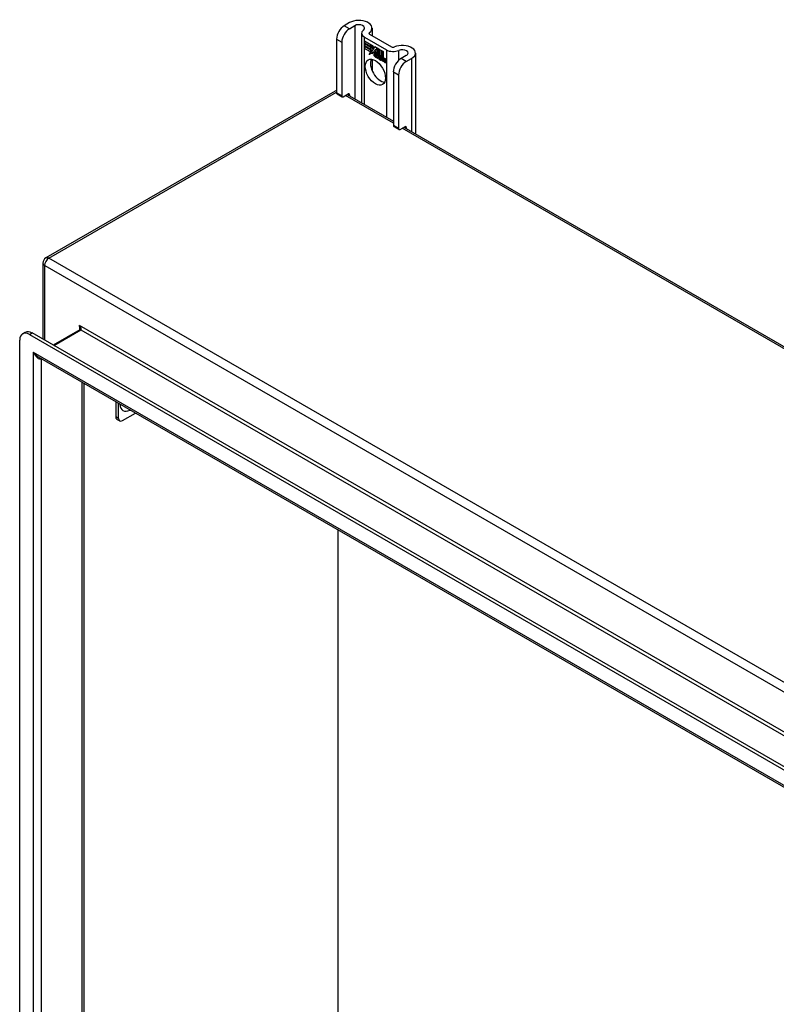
# Model space of a CAD drawing. Header units: inches. Extents: x 132.4 to 153.9, y 41.1 to 83.7.
# Tile 25 of 26: x 132.4 to 143.1, y 69.6 to 83.7. Entities that reach past the tile are written whole.
import ezdxf

# ---------------------------------------------------------------- set-up
doc = ezdxf.new("R2010")
doc.units = ezdxf.units.IN
doc.header["$MEASUREMENT"] = 0
doc.layers.add('Visible Edges(ANSI)', color=7, linetype='Continuous', lineweight=25)
doc.layers.add('Visible Tangent Edges(ANSI)', color=7, linetype='Continuous', lineweight=25)

msp = doc.modelspace()

# ---------------------------------------------------------------- linework, layer by layer
at = {"layer": 'Visible Edges(ANSI)'}
for p, q in [((137.066, 83.63), (136.991, 83.586)), ((137.065, 83.543), (137.14, 83.587)), ((137.237, 83.477), (137.237, 82.486)), ((137.277, 83.422), (137.59, 83.241)), ((137.351, 83.465), (137.664, 83.284)), ((137.386, 83.553), (137.386, 83.445)), ((136.88, 83.395), (136.88, 82.629)), ((136.954, 83.352), (136.954, 82.586)), ((137.281, 83.368), (137.282, 83.369)), ((137.281, 83.369), (137.399, 83.301)), ((137.281, 83.336), (137.281, 83.369)), ((137.281, 83.368), (137.281, 83.337)), ((137.399, 83.3), (137.281, 83.368)), ((137.281, 83.337), (137.367, 83.287)), ((137.281, 83.336), (137.281, 83.337)), ((137.368, 83.286), (137.281, 83.336)), ((137.281, 83.331), (137.282, 83.332)), ((137.281, 83.299), (137.281, 83.332)), ((137.281, 83.332), (137.368, 83.282)), ((137.281, 83.331), (137.281, 83.3)), ((137.367, 83.281), (137.281, 83.331)), ((137.281, 83.3), (137.367, 83.25)), ((137.281, 83.299), (137.281, 83.3)), ((137.368, 83.249), (137.281, 83.299)), ((137.281, 83.295), (137.368, 83.244)), ((137.281, 83.262), (137.281, 83.295)), ((137.281, 83.294), (137.282, 83.294)), ((137.367, 83.244), (137.281, 83.294)), ((137.281, 83.294), (137.281, 83.262)), ((137.367, 83.287), (137.367, 83.315)), ((137.367, 83.315), (137.371, 83.313)), ((137.367, 83.287), (137.368, 83.287)), ((137.367, 83.281), (137.368, 83.282)), ((137.367, 83.25), (137.367, 83.281)), ((137.368, 83.314), (137.368, 83.315)), ((137.368, 83.314), (137.368, 83.286)), ((137.37, 83.313), (137.368, 83.314)), ((137.368, 83.282), (137.368, 83.249)), ((137.37, 83.313), (137.371, 83.313)), ((137.401, 83.245), (137.37, 83.313)), ((137.371, 83.313), (137.401, 83.244)), ((137.399, 83.3), (137.399, 83.301)), ((137.399, 83.301), (137.414, 83.265)), ((137.415, 83.264), (137.399, 83.3)), ((137.414, 83.265), (137.427, 83.285)), ((137.427, 83.284), (137.415, 83.264)), ((137.427, 83.285), (137.486, 83.251)), ((137.427, 83.284), (137.428, 83.284)), ((137.485, 83.25), (137.427, 83.284)), ((137.427, 83.284), (137.427, 83.284)), ((137.281, 83.262), (137.367, 83.213)), ((137.281, 83.262), (137.281, 83.262)), ((137.366, 83.213), (137.281, 83.262)), ((137.344, 83.177), (137.366, 83.213)), ((137.383, 83.201), (137.344, 83.177)), ((137.347, 83.179), (137.346, 83.177)), ((137.367, 83.213), (137.347, 83.179)), ((137.347, 83.179), (137.384, 83.202)), ((137.347, 83.179), (137.348, 83.18)), ((137.348, 83.18), (137.384, 83.202)), ((137.366, 83.213), (137.367, 83.213)), ((137.367, 83.25), (137.368, 83.25)), ((137.367, 83.244), (137.368, 83.244)), ((137.367, 83.216), (137.367, 83.244)), ((137.367, 83.216), (137.368, 83.216)), ((137.369, 83.215), (137.367, 83.216)), ((137.368, 83.244), (137.368, 83.216)), ((137.368, 83.216), (137.381, 83.237)), ((137.368, 83.216), (137.37, 83.217)), ((137.368, 83.216), (137.368, 83.216)), ((137.381, 83.235), (137.369, 83.215)), ((137.37, 83.216), (137.369, 83.216)), ((137.381, 83.237), (137.383, 83.226)), ((137.381, 83.235), (137.382, 83.236)), ((137.382, 83.236), (137.381, 83.236)), ((137.383, 83.225), (137.381, 83.235)), ((137.383, 83.226), (137.401, 83.245)), ((137.401, 83.244), (137.383, 83.225)), ((137.383, 83.226), (137.385, 83.227)), ((137.383, 83.201), (137.384, 83.202)), ((137.385, 83.186), (137.383, 83.201)), ((137.384, 83.226), (137.384, 83.226)), ((137.384, 83.202), (137.385, 83.187)), ((137.401, 83.244), (137.385, 83.227)), ((137.385, 83.187), (137.413, 83.216)), ((137.413, 83.215), (137.385, 83.186)), ((137.385, 83.187), (137.387, 83.188)), ((137.386, 83.188), (137.386, 83.187)), ((137.387, 83.188), (137.413, 83.215)), ((137.401, 83.245), (137.401, 83.245)), ((137.413, 83.216), (137.419, 83.2)), ((137.413, 83.215), (137.413, 83.215)), ((137.419, 83.199), (137.413, 83.215)), ((137.414, 83.265), (137.416, 83.266)), ((137.416, 83.266), (137.416, 83.266)), ((137.419, 83.199), (137.42, 83.2)), ((137.42, 83.201), (137.42, 83.2)), ((137.42, 83.195), (137.422, 83.196)), ((137.422, 83.171), (137.454, 83.153)), ((137.422, 83.171), (137.423, 83.171)), ((137.454, 83.152), (137.422, 83.171)), ((137.423, 83.179), (137.445, 83.167)), ((137.423, 83.179), (137.423, 83.179)), ((137.445, 83.166), (137.423, 83.179)), ((137.426, 83.234), (137.457, 83.263)), ((137.426, 83.234), (137.428, 83.235)), ((137.444, 83.194), (137.426, 83.234)), ((137.457, 83.263), (137.427, 83.233)), ((137.427, 83.233), (137.445, 83.192)), ((137.428, 83.235), (137.457, 83.263)), ((137.428, 83.234), (137.428, 83.235)), ((137.428, 83.187), (137.429, 83.187)), ((137.443, 83.19), (137.444, 83.191)), ((137.444, 83.194), (137.445, 83.194)), ((137.445, 83.167), (137.446, 83.167)), ((137.445, 83.167), (137.446, 83.167)), ((137.448, 83.142), (137.449, 83.143)), ((137.448, 83.135), (137.448, 83.142)), ((137.448, 83.135), (137.449, 83.135)), ((137.449, 83.143), (137.449, 83.134)), ((137.453, 83.128), (137.475, 83.144)), ((137.454, 83.153), (137.455, 83.153)), ((137.476, 83.144), (137.454, 83.128)), ((137.455, 83.153), (137.455, 83.153)), ((137.475, 83.144), (137.455, 83.129)), ((137.457, 83.263), (137.46, 83.262)), ((137.457, 83.263), (137.458, 83.263)), ((137.459, 83.261), (137.457, 83.263)), ((137.459, 83.261), (137.46, 83.262)), ((137.459, 83.183), (137.459, 83.261)), ((137.459, 83.183), (137.46, 83.184)), ((137.479, 83.172), (137.459, 83.183)), ((137.46, 83.262), (137.46, 83.184)), ((137.46, 83.184), (137.48, 83.172)), ((137.475, 83.144), (137.463, 83.179)), ((137.463, 83.179), (137.477, 83.17)), ((137.464, 83.177), (137.464, 83.178)), ((137.464, 83.177), (137.476, 83.144)), ((137.477, 83.17), (137.464, 83.177)), ((137.467, 83.121), (137.479, 83.134)), ((137.48, 83.133), (137.468, 83.12)), ((137.469, 83.122), (137.48, 83.134)), ((137.475, 83.144), (137.475, 83.145)), ((137.477, 83.17), (137.477, 83.17)), ((137.484, 83.147), (137.477, 83.17)), ((137.477, 83.17), (137.484, 83.148)), ((137.479, 83.172), (137.48, 83.172)), ((137.486, 83.15), (137.479, 83.172)), ((137.479, 83.134), (137.482, 83.132)), ((137.48, 83.172), (137.485, 83.153)), ((137.48, 83.133), (137.48, 83.133)), ((137.482, 83.132), (137.48, 83.133)), ((137.484, 83.148), (137.486, 83.146)), ((137.484, 83.147), (137.484, 83.147)), ((137.486, 83.146), (137.484, 83.147)), ((137.485, 83.25), (137.486, 83.251)), ((137.485, 83.153), (137.485, 83.25)), ((137.485, 83.153), (137.486, 83.154)), ((137.486, 83.251), (137.486, 83.15)), ((137.498, 83.158), (137.486, 83.146)), ((137.486, 83.146), (137.498, 83.158)), ((137.486, 83.146), (137.487, 83.147)), ((137.498, 83.158), (137.487, 83.147)), ((137.487, 83.147), (137.487, 83.147)), ((137.49, 83.155), (137.49, 83.249)), ((137.49, 83.249), (137.516, 83.233)), ((137.49, 83.248), (137.49, 83.157)), ((137.49, 83.248), (137.491, 83.248)), ((137.515, 83.233), (137.49, 83.248)), ((137.49, 83.157), (137.496, 83.163)), ((137.496, 83.162), (137.49, 83.155)), ((137.49, 83.157), (137.492, 83.158)), ((137.49, 83.136), (137.511, 83.15)), ((137.49, 83.136), (137.491, 83.137)), ((137.502, 83.101), (137.49, 83.136)), ((137.491, 83.158), (137.491, 83.157)), ((137.491, 83.137), (137.512, 83.15)), ((137.512, 83.15), (137.491, 83.135)), ((137.492, 83.136), (137.491, 83.137)), ((137.491, 83.135), (137.503, 83.1)), ((137.492, 83.158), (137.496, 83.163)), ((137.496, 83.163), (137.515, 83.152)), ((137.496, 83.162), (137.497, 83.162)), ((137.516, 83.151), (137.496, 83.162)), ((137.498, 83.158), (137.498, 83.158)), ((137.511, 83.15), (137.498, 83.158)), ((137.498, 83.158), (137.512, 83.15)), ((137.509, 83.096), (137.517, 83.147)), ((137.518, 83.146), (137.509, 83.097)), ((137.511, 83.15), (137.511, 83.15)), ((137.515, 83.233), (137.516, 83.233)), ((137.515, 83.152), (137.515, 83.233)), ((137.515, 83.152), (137.516, 83.152)), ((137.516, 83.233), (137.516, 83.151)), ((137.517, 83.147), (137.527, 83.141)), ((137.518, 83.146), (137.518, 83.147)), ((137.527, 83.141), (137.518, 83.146)), ((137.52, 83.23), (137.521, 83.231)), ((137.52, 83.149), (137.52, 83.231)), ((137.52, 83.231), (137.546, 83.216)), ((137.52, 83.23), (137.52, 83.149)), ((137.545, 83.216), (137.52, 83.23)), ((137.52, 83.149), (137.531, 83.143)), ((137.52, 83.149), (137.52, 83.149)), ((137.53, 83.142), (137.52, 83.149)), ((137.526, 83.132), (137.527, 83.141)), ((137.527, 83.141), (137.527, 83.141)), ((137.527, 83.141), (137.527, 83.132)), ((137.53, 83.142), (137.531, 83.143)), ((137.53, 83.136), (137.53, 83.142)), ((137.53, 83.137), (137.532, 83.138)), ((137.531, 83.143), (137.531, 83.138)), ((137.531, 83.138), (137.531, 83.137)), ((137.532, 83.132), (137.534, 83.133)), ((137.545, 83.216), (137.546, 83.216)), ((137.545, 83.136), (137.545, 83.216)), ((137.545, 83.136), (137.546, 83.136)), ((137.546, 83.216), (137.546, 83.135)), ((137.875, 83.162), (137.8, 83.119)), ((138.005, 83.196), (138.005, 82.043)), ((137.386, 83.107), (137.386, 82.949)), ((137.453, 83.128), (137.455, 83.129)), ((137.468, 83.12), (137.453, 83.128)), ((137.454, 83.128), (137.467, 83.121)), ((137.455, 83.129), (137.455, 83.129)), ((137.467, 83.121), (137.469, 83.122)), ((137.468, 83.121), (137.469, 83.121)), ((137.482, 83.132), (137.489, 83.109)), ((137.482, 83.132), (137.482, 83.132)), ((137.488, 83.108), (137.482, 83.132)), ((137.488, 83.108), (137.489, 83.108)), ((137.503, 83.1), (137.488, 83.108)), ((137.489, 83.109), (137.502, 83.101)), ((137.502, 83.101), (137.502, 83.101)), ((137.509, 83.097), (137.52, 83.09)), ((137.509, 83.096), (137.509, 83.097)), ((137.52, 83.09), (137.509, 83.096)), ((137.52, 83.09), (137.523, 83.111)), ((137.524, 83.111), (137.52, 83.09)), ((137.52, 83.09), (137.521, 83.091)), ((137.526, 83.132), (137.527, 83.132)), ((137.529, 83.13), (137.526, 83.132)), ((137.527, 83.132), (137.529, 83.131)), ((137.529, 83.131), (137.53, 83.131)), ((137.53, 83.131), (137.53, 83.131)), ((137.531, 83.126), (137.533, 83.127)), ((137.545, 83.111), (137.539, 83.079)), ((137.539, 83.079), (137.544, 83.111)), ((137.539, 83.079), (137.55, 83.073)), ((137.539, 83.079), (137.539, 83.079)), ((137.55, 83.072), (137.539, 83.079)), ((137.55, 83.073), (137.553, 83.094)), ((137.554, 83.093), (137.55, 83.072)), ((137.55, 83.073), (137.551, 83.074)), ((137.553, 83.094), (137.554, 83.094)), ((137.557, 83.112), (137.558, 83.113)), ((137.559, 83.108), (137.56, 83.109)), ((137.561, 83.115), (137.563, 83.116)), ((137.561, 83.109), (137.562, 83.109)), ((137.568, 83.062), (137.574, 83.094)), ((137.568, 83.062), (137.569, 83.062)), ((137.58, 83.055), (137.568, 83.062)), ((137.574, 83.094), (137.569, 83.062)), ((137.569, 83.062), (137.58, 83.056)), ((137.58, 83.056), (137.585, 83.087)), ((137.586, 83.087), (137.58, 83.055)), ((137.58, 83.056), (137.58, 83.056)), ((137.874, 83.076), (137.95, 83.119)), ((137.69, 82.928), (137.69, 82.162)), ((137.764, 82.885), (137.764, 82.119)), ((136.861, 82.655), (132.737, 80.274)), ((136.887, 82.615), (136.961, 82.572)), ((136.976, 82.574), (137.044, 82.613)), ((137.031, 82.605), (137.69, 82.225)), ((137.066, 82.6), (137.066, 82.585)), ((137.696, 82.147), (137.771, 82.105)), ((137.786, 82.106), (137.854, 82.145)), ((137.841, 82.138), (152.79, 73.507)), ((137.875, 82.132), (137.875, 82.118)), ((132.695, 80.201), (132.695, 79.115)), ((132.405, 79.192), (132.442, 79.214)), ((148.509, 69.985), (132.541, 79.204)), ((133.22, 79.25), (132.84, 79.031)), ((132.364, 50.865), (132.364, 79.102)), ((132.503, 79.182), (148.472, 69.963)), ((148.379, 69.767), (132.63, 78.86)), ((133.276, 78.487), (133.276, 51.249)), ((133.732, 78.224), (133.732, 78.008)), ((133.771, 77.986), (133.771, 78.201)), ((133.787, 77.95), (133.749, 77.972)), ((133.827, 77.954), (134.013, 78.061)), ((136.903, 53.771), (136.903, 76.393))]:
    msp.add_line(p, q, dxfattribs=at)
at = {"layer": 'Visible Edges(ANSI)', "flags": 128}
msp.add_lwpolyline([(133.223, 79.263), (133.222, 79.257), (133.221, 79.253), (133.22, 79.251), (133.22, 79.25)], dxfattribs=at)
at = {"layer": 'Visible Edges(ANSI)'}
for centre, start, end in [((136.903, 82.582), 105.8776, 120), ((132.779, 80.201), 120, 180)]:
    msp.add_arc(centre, 0.084, start, end, dxfattribs=at)
for centre, major_axis, start_param, end_param in [((136.991, 83.459), (-0.078, -0.135), 3.926991, 5.497787), ((137.198, 83.553), (0.188, 0), 5.640144, 8.63938), ((137.198, 83.553), (0.0825, 0), 5.640144, 8.63938), ((137.065, 83.416), (0.078, 0.135), 0.785398, 2.356194), ((137.373, 83.477), (-0.136, 0), 5.640144, 7.068583), ((137.373, 83.477), (-0.031, 0), 5.640144, 7.068583), ((137.686, 83.297), (0.031, 0), 3.926991, 5.35543), ((137.817, 83.196), (0.188, 0), 5.497787, 8.497023), ((137.427, 83.164), (-0.0123, 0.0214), 0.72544, 2.208898), ((137.445, 83.152), (-0.0249, 0.0431), 6.268672, 7.008625), ((137.445, 83.152), (-0.0245, 0.0424), 6.268672, 7.008625), ((137.427, 83.164), (0.012, -0.0207), 3.867033, 5.35049), ((137.446, 83.153), (-0.0249, 0.0431), 0.028947, 0.295885), ((137.439, 83.163), (-0.021, 0.0364), 5.317289, 6.229324), ((137.439, 83.163), (-0.0206, 0.0357), 5.272274, 6.251395), ((137.44, 83.164), (-0.0206, 0.0357), 6.047724, 6.251395), ((137.439, 83.163), (-0.0187, 0.0323), 5.330385, 6.268672), ((137.43, 83.163), (-0.0064, 0.011), 0.453624, 1.914249), ((137.439, 83.163), (-0.0183, 0.0317), 5.329545, 6.268672), ((137.43, 83.163), (0.006, -0.0104), 3.639467, 5.055842), ((137.44, 83.164), (-0.0183, 0.0317), 6.051884, 6.268672), ((137.446, 83.153), (-0.0245, 0.0424), 6.268672, 6.283185), ((137.438, 83.168), (-0.0109, 0.0188), 5.836026, 6.985262), ((137.438, 83.168), (-0.0105, 0.0182), 5.836026, 6.946368), ((137.433, 83.202), (0.0376, -0.0651), 5.35049, 5.792995), ((137.433, 83.202), (-0.0379, 0.0657), 2.208898, 2.658734), ((137.439, 83.169), (-0.0109, 0.0188), 0.065067, 0.331662), ((137.438, 83.178), (-0.0196, 0.0339), 1.914249, 2.72139), ((137.438, 83.178), (0.0192, -0.0332), 5.055842, 5.891549), ((137.439, 83.169), (-0.0105, 0.0182), 6.079217, 6.283185), ((137.436, 83.175), (0.0072, -0.0125), 1.678399, 2.694434), ((137.436, 83.175), (-0.0068, 0.0119), 4.819991, 5.836026), ((137.437, 83.176), (0.006, -0.0103), 0.287189, 1.678399), ((137.442, 83.176), (0.0095, -0.0165), 1.201563, 2.270327), ((137.442, 83.176), (-0.0091, 0.0158), 4.343155, 5.413588), ((137.437, 83.176), (0.0063, -0.011), 0.251695, 1.678399), ((137.432, 83.177), (0.0173, -0.0299), 0.38335, 1.201563), ((137.432, 83.177), (0.0176, -0.0305), 0.369234, 1.201563), ((137.547, 83.107), (-0.015, 0.026), 5.48867, 6.499805), ((137.547, 83.107), (-0.0146, 0.0253), 5.48867, 6.513784), ((137.545, 83.111), (-0.015, 0.026), 5.47676, 6.310847), ((137.548, 83.108), (-0.015, 0.026), 0.047158, 0.216619), ((137.545, 83.111), (-0.0154, 0.0266), 5.501665, 6.243634), ((137.547, 83.112), (-0.015, 0.026), 6.059998, 6.283185), ((137.548, 83.108), (-0.0146, 0.0253), 6.06115, 6.283185), ((137.686, 83.297), (-0.136, 0), 0.785398, 2.213838), ((137.817, 83.196), (0.0825, 0), 5.497787, 8.497023), ((137.508, 82.966), (-0.102, 0.176), 0.374433, 2.76716), ((137.564, 83.079), (-0.0294, 0.051), 0.219898, 0.610865), ((137.564, 83.079), (-0.0291, 0.0503), 0.219898, 0.610865), ((137.539, 83.112), (-0.0083, 0.0143), 5.603031, 6.503084), ((137.566, 83.08), (-0.0294, 0.051), 0.219898, 0.291612), ((137.539, 83.112), (-0.0079, 0.0136), 5.603031, 6.503084), ((137.54, 83.113), (-0.0083, 0.0143), 0.085815, 0.219898), ((137.54, 83.113), (-0.0079, 0.0136), 6.100483, 6.283185), ((137.538, 83.119), (0.00412, -0.00714), 1.196548, 2.461438), ((137.538, 83.119), (-0.00375, 0.0065), 4.33814, 5.603031), ((137.533, 83.12), (-0.0077, 0.0133), 3.752458, 4.33814), ((137.533, 83.12), (0.0081, -0.014), 0.610865, 1.196548), ((137.547, 83.121), (-0.006, 0.0103), 4.223571, 5.48867), ((137.547, 83.121), (0.0063, -0.011), 1.081978, 2.347078), ((137.594, 83.062), (-0.0294, 0.051), 0.236534, 0.625184), ((137.594, 83.062), (-0.0291, 0.0503), 0.236639, 0.625276), ((137.531, 83.125), (-0.0176, 0.0305), 3.88819, 4.223571), ((137.576, 83.09), (-0.015, 0.0259), 5.492181, 6.733718), ((137.531, 83.125), (0.018, -0.0312), 0.848525, 1.081978), ((137.576, 83.09), (-0.0153, 0.0266), 5.492181, 6.613939), ((137.578, 83.09), (-0.0153, 0.0266), 0.046088, 0.313087), ((137.533, 83.125), (-0.0176, 0.0305), 3.959823, 3.971212), ((137.569, 83.095), (-0.0082, 0.0143), 5.604299, 6.503622), ((137.569, 83.095), (-0.0079, 0.0136), 5.604299, 6.503242), ((137.596, 83.063), (-0.0294, 0.051), 0.236534, 0.291612), ((137.57, 83.096), (-0.0082, 0.0143), 0.085815, 0.220437), ((137.57, 83.096), (-0.0079, 0.0136), 6.100483, 6.283185), ((137.578, 83.09), (-0.015, 0.0259), 6.060079, 6.283185), ((137.568, 83.102), (0.00412, -0.00714), 1.196401, 2.462706), ((137.568, 83.102), (-0.00375, 0.0065), 4.337994, 5.604299), ((137.563, 83.102), (0.0081, -0.014), 0.610732, 1.196401), ((137.563, 83.102), (-0.0077, 0.0133), 3.752322, 4.337994), ((137.576, 83.104), (0.0066, -0.0114), 1.107844, 2.350588), ((137.576, 83.104), (-0.0062, 0.0107), 4.249437, 5.492181), ((137.561, 83.107), (-0.0176, 0.0305), 3.735005, 4.249437), ((137.561, 83.107), (0.018, -0.0312), 0.593412, 1.107844), ((137.8, 82.991), (-0.078, -0.135), 3.926991, 5.497787), ((137.874, 82.948), (0.078, 0.135), 0.785398, 2.356194), ((136.902, 82.642), (-0.0155, -0.0268), 5.497787, 6.283185), ((136.976, 82.599), (-0.0155, -0.0268), 5.497787, 7.068583), ((137.044, 82.587), (0.0155, 0.0268), 5.497787, 7.068583), ((137.712, 82.174), (-0.0155, -0.0268), 5.497787, 6.283185), ((137.786, 82.131), (-0.0155, -0.0268), 5.497787, 7.068583), ((137.854, 82.12), (0.0155, 0.0268), 5.497787, 7.068583), ((132.503, 79.022), (-0.098, 0.17), 5.497787, 7.068583), ((132.541, 79.043), (-0.098, 0.17), 5.497787, 6.283185), ((133.788, 78.041), (-0.0394, -0.0682), 5.497787, 6.283185), ((133.827, 78.018), (-0.0394, -0.0682), 5.497787, 7.068583)]:
    msp.add_ellipse(centre, major_axis=major_axis, ratio=0.57735, start_param=start_param, end_param=end_param, dxfattribs=at)
msp.add_ellipse((137.434, 82.923), major_axis=(-0.102, 0.176), ratio=0.57735, dxfattribs=at)
at = {"layer": 'Visible Tangent Edges(ANSI)'}
for p, q in [((137.065, 83.543), (136.991, 83.586)), ((137.14, 83.587), (137.14, 82.542)), ((137.277, 82.463), (137.277, 83.422)), ((137.348, 83.467), (137.348, 83.488)), ((136.88, 83.395), (136.954, 83.352)), ((137.41, 83.175), (137.41, 83.176)), ((137.421, 83.195), (137.422, 83.196)), ((137.425, 83.146), (137.425, 83.146)), ((137.426, 83.156), (137.427, 83.156)), ((137.433, 83.187), (137.434, 83.188)), ((137.442, 83.18), (137.443, 83.18)), ((137.454, 83.175), (137.454, 83.175)), ((137.59, 83.241), (137.59, 82.282)), ((137.768, 83.094), (137.768, 83.234)), ((137.523, 83.111), (137.524, 83.111)), ((137.529, 83.125), (137.531, 83.126)), ((137.538, 83.126), (137.538, 83.126)), ((137.543, 83.119), (137.544, 83.119)), ((137.544, 83.111), (137.545, 83.112)), ((137.547, 83.131), (137.548, 83.131)), ((137.555, 83.119), (137.556, 83.12)), ((137.568, 83.108), (137.568, 83.109)), ((137.573, 83.102), (137.573, 83.102)), ((137.574, 83.094), (137.574, 83.094)), ((137.576, 83.114), (137.577, 83.114)), ((137.585, 83.102), (137.585, 83.103)), ((137.585, 83.087), (137.586, 83.088)), ((137.874, 83.076), (137.8, 83.119)), ((137.95, 83.119), (137.95, 82.075)), ((137.69, 82.928), (137.764, 82.885)), ((132.779, 80.27), (136.88, 82.637)), ((136.954, 82.586), (136.88, 82.629)), ((137.69, 82.196), (137.006, 82.591)), ((137.044, 82.613), (137.066, 82.6)), ((137.764, 82.119), (137.69, 82.162)), ((152.79, 73.478), (137.816, 82.124)), ((137.854, 82.145), (137.875, 82.132)), ((149.631, 70.54), (132.779, 80.27)), ((132.72, 80.167), (149.572, 70.437)), ((132.72, 79.1), (132.72, 80.167)), ((132.503, 79.182), (132.541, 79.204)), ((132.85, 79.026), (133.236, 79.248)), ((149.078, 70.152), (133.214, 79.312)), ((133.214, 79.312), (133.214, 79.246)), ((133.236, 79.248), (149.012, 70.14)), ((132.555, 78.932), (148.42, 69.772)), ((132.555, 78.932), (132.555, 50.815)), ((132.674, 50.909), (132.674, 78.835)), ((133.251, 78.501), (133.251, 51.242)), ((133.771, 77.986), (133.732, 78.008))]:
    msp.add_line(p, q, dxfattribs=at)
for centre, major_axis, ratio, start_param, end_param in [((136.903, 82.582), (-0.042, 0.0727), 0.57735, 5.89506, 6.283185), ((132.779, 80.201), (-0.084, 0), 0.57735, 0, 0.785398), ((132.779, 80.201), (0.042, 0.0727), 0.57735, 0.785398, 2.356194), ((132.779, 80.201), (-0.042, 0.0727), 0.57735, 5.497787, 6.283185), ((133.192, 79.299), (0.0455, -0.0494), 0.368973, 6.200611, 7.771407), ((133.192, 79.299), (0.02, -0.0641), 0.368973, 0.867973, 1.653371), ((133.236, 79.223), (-0.0155, 0.0268), 0.57735, 5.497787, 6.283185), ((132.615, 78.966), (0.085, -0.113), 0.482311, 4.655739, 5.441138), ((132.615, 78.966), (0.056, -0.13), 0.482311, 4.769038, 6.293161), ((133.938, 78.275), (-0.103, -0.179), 0.57735, 5.510644, 7.055726)]:
    msp.add_ellipse(centre, major_axis=major_axis, ratio=ratio, start_param=start_param, end_param=end_param, dxfattribs=at)

doc.saveas('drawing.dxf')
